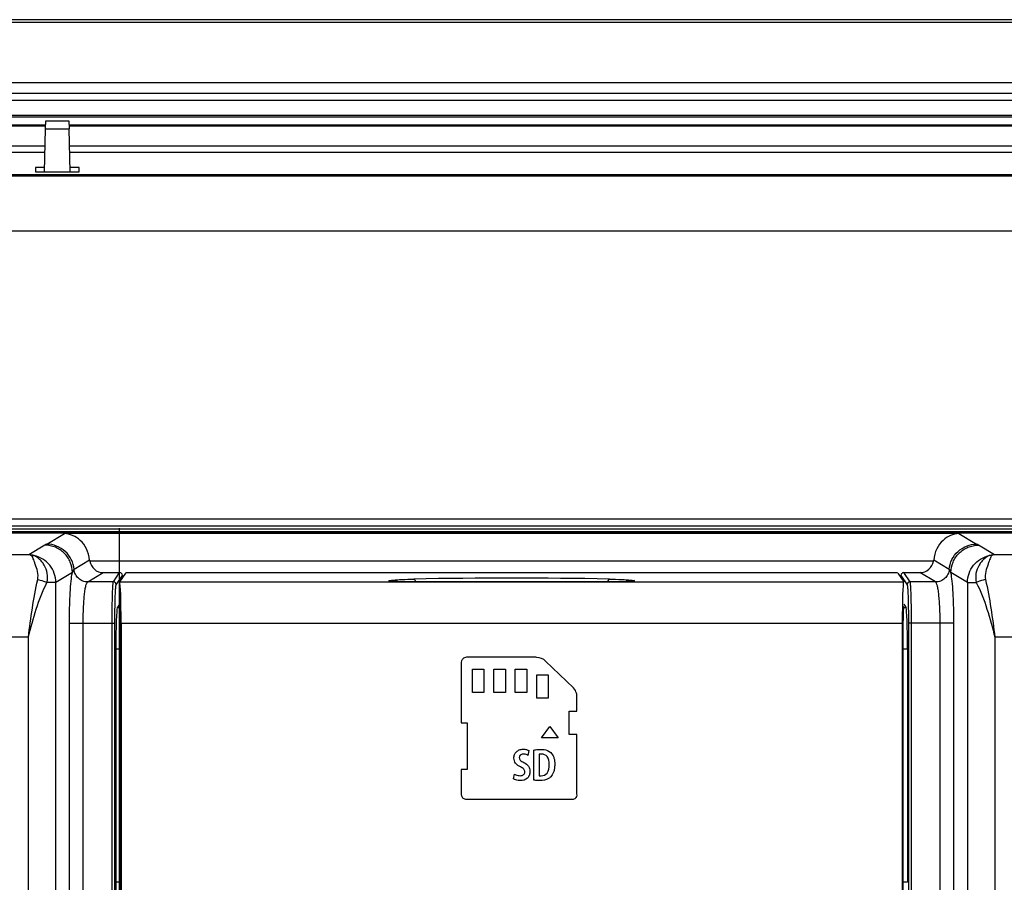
# Model space of a CAD drawing. Header units: millimetres. Extents: x 0 to 1189, y 0 to 841.
# Tile 27 of 29: x 919 to 990, y 519 to 581. Entities that reach past the tile are written whole.
import ezdxf

# ---------------------------------------------------------------- set-up
doc = ezdxf.new("R2010")
doc.units = ezdxf.units.MM
doc.header["$LTSCALE"] = 65.395
doc.layers.add('11_COMPONENTS', color=7, linetype='CONTINUOUS')

msp = doc.modelspace()

# ---------------------------------------------------------------- linework, layer by layer
at = {"layer": '11_COMPONENTS', "color": 7, "linetype": 'Continuous'}
for p, q in [((1090.272, 581.328), (817.285, 581.328)), ((1090.272, 581.128), (817.285, 581.128)), ((1082.879, 576.735), (825.679, 576.735)), ((1082.879, 575.974), (825.679, 575.974)), ((1082.879, 575.454), (825.679, 575.454)), ((1082.879, 574.371), (825.679, 574.371)), ((1082.879, 574.237), (825.679, 574.237)), ((920.436, 573.673), (906.122, 573.673)), ((920.429, 573.4), (920.445, 573.986)), ((920.445, 573.986), (922.113, 573.986)), ((922.113, 573.986), (922.129, 573.4)), ((1082.879, 573.673), (922.122, 573.673)), ((920.434, 573.587), (906.124, 573.587)), ((920.345, 570.268), (920.429, 573.4)), ((920.429, 573.4), (922.129, 573.4)), ((1082.879, 573.587), (922.124, 573.587)), ((922.212, 570.268), (922.129, 573.4)), ((920.395, 572.142), (906.162, 572.142)), ((920.383, 571.68), (906.175, 571.68)), ((1082.879, 572.142), (922.162, 572.142)), ((1082.879, 571.68), (922.175, 571.68)), ((1077.011, 570.063), (831.547, 570.063)), ((1076.993, 570.046), (831.564, 570.046)), ((919.685, 570.588), (919.702, 570.268)), ((920.354, 570.588), (919.685, 570.588)), ((919.702, 570.268), (922.856, 570.268)), ((922.873, 570.588), (922.204, 570.588)), ((922.856, 570.268), (922.873, 570.588)), ((1076.919, 569.971), (831.639, 569.971)), ((1074.033, 565.973), (834.525, 565.973)), ((901.914, 545.071), (998.179, 545.071)), ((901.709, 544.335), (998.179, 544.335)), ((901.914, 544.572), (998.179, 544.572)), ((925.803, 514.535), (925.803, 544.396)), ((998.179, 544.035), (900.648, 544.035)), ((998.179, 544.122), (901.234, 544.122)), ((920.507, 543.231), (921.796, 544.003)), ((986.761, 544.003), (921.796, 544.003)), ((986.761, 544.003), (988.05, 543.231)), ((920.375, 543.158), (919.204, 542.457)), ((989.353, 542.457), (988.182, 543.158)), ((919.204, 542.457), (911.241, 542.457)), ((1007.656, 542.457), (989.353, 542.457)), ((923.622, 542.077), (922.492, 541.399)), ((984.927, 542.006), (923.631, 542.006)), ((986.066, 541.399), (984.935, 542.077)), ((922.368, 541.161), (921.171, 540.444)), ((923.484, 540.484), (924.618, 541.163)), ((924.618, 541.163), (925.804, 541.163)), ((925.352, 540.484), (925.804, 541.163)), ((925.551, 540.284), (926.004, 540.963)), ((926.23, 541.132), (925.803, 540.492)), ((926.004, 540.963), (926.004, 540.793)), ((981.828, 541.158), (926.729, 541.158)), ((982.328, 541.132), (982.755, 540.492)), ((982.554, 540.963), (982.554, 540.793)), ((982.554, 540.963), (983.006, 540.284)), ((982.754, 541.163), (983.206, 540.484)), ((982.754, 541.163), (983.94, 541.163)), ((985.073, 540.484), (983.94, 541.163)), ((987.386, 540.444), (986.19, 541.161)), ((921.171, 540.444), (920.526, 540.444)), ((921.171, 510.095), (921.171, 540.444)), ((925.352, 540.484), (923.484, 540.484)), ((925.803, 540.492), (925.809, 540.484)), ((925.809, 540.484), (982.749, 540.484)), ((945.841, 540.513), (945.771, 540.516)), ((945.918, 540.509), (945.841, 540.513)), ((946.001, 540.506), (945.918, 540.509)), ((946.09, 540.503), (946.001, 540.506)), ((946.184, 540.501), (946.09, 540.503)), ((946.283, 540.499), (946.184, 540.501)), ((946.387, 540.497), (946.283, 540.499)), ((946.495, 540.496), (946.387, 540.497)), ((946.607, 540.495), (946.495, 540.496)), ((946.762, 540.494), (946.607, 540.495)), ((946.762, 540.494), (946.762, 540.494)), ((961.795, 540.494), (946.762, 540.494)), ((961.851, 540.494), (946.762, 540.494)), ((961.795, 540.494), (961.795, 540.494)), ((961.964, 540.495), (961.851, 540.494)), ((962.075, 540.496), (961.964, 540.495)), ((962.181, 540.497), (962.075, 540.496)), ((962.284, 540.499), (962.181, 540.497)), ((962.381, 540.501), (962.284, 540.499)), ((962.474, 540.504), (962.381, 540.501)), ((962.562, 540.506), (962.474, 540.504)), ((962.643, 540.51), (962.562, 540.506)), ((962.719, 540.513), (962.643, 540.51)), ((962.788, 540.516), (962.719, 540.513)), ((962.851, 540.52), (962.788, 540.516)), ((982.755, 540.492), (982.749, 540.484)), ((985.073, 540.484), (983.206, 540.484)), ((987.386, 540.444), (987.386, 510.095)), ((987.386, 540.444), (988.032, 540.444)), ((925.803, 538.859), (925.628, 538.596)), ((925.805, 538.596), (925.628, 538.596)), ((925.805, 538.687), (925.803, 538.69)), ((982.753, 538.687), (982.755, 538.69)), ((982.93, 538.596), (982.753, 538.596)), ((982.755, 538.859), (982.93, 538.596)), ((922.157, 512.081), (922.157, 537.488)), ((922.157, 537.488), (925.459, 537.488)), ((923.153, 512.081), (923.153, 537.488)), ((925.259, 514.635), (925.259, 537.488)), ((925.459, 514.635), (925.459, 537.488)), ((925.838, 517.535), (925.838, 537.688)), ((925.908, 537.488), (925.908, 513.535)), ((925.908, 537.488), (982.65, 537.488)), ((982.65, 537.488), (982.65, 513.535)), ((982.72, 517.535), (982.72, 537.688)), ((983.099, 537.488), (983.099, 514.635)), ((986.401, 537.488), (983.099, 537.488)), ((983.299, 537.488), (983.299, 514.635)), ((985.405, 512.081), (985.405, 537.488)), ((986.401, 512.081), (986.401, 537.488)), ((919.179, 536.465), (906.066, 536.465)), ((919.179, 510.095), (919.179, 536.465)), ((989.379, 536.465), (989.379, 510.095)), ((1002.492, 536.465), (989.379, 536.465)), ((925.529, 535.6), (925.529, 518.666)), ((925.838, 535.6), (925.529, 535.6)), ((955.739, 535.019), (951.092, 535.019)), ((983.029, 535.6), (982.72, 535.6)), ((983.029, 535.6), (983.029, 518.666)), ((950.611, 534.494), (950.611, 530.256)), ((958.777, 532.786), (956.74, 534.738)), ((951.424, 532.466), (951.424, 534.153)), ((951.424, 534.153), (952.264, 534.153)), ((952.264, 534.153), (952.264, 532.466)), ((952.982, 532.466), (952.982, 534.153)), ((952.982, 534.153), (953.823, 534.153)), ((953.823, 534.153), (953.823, 532.466)), ((954.54, 532.466), (954.54, 534.153)), ((954.54, 534.153), (955.381, 534.153)), ((955.381, 534.153), (955.381, 532.466)), ((956.098, 532.05), (956.098, 533.736)), ((956.098, 533.736), (956.939, 533.736)), ((956.939, 533.736), (956.939, 532.05)), ((952.264, 532.466), (951.424, 532.466)), ((953.823, 532.466), (952.982, 532.466)), ((955.381, 532.466), (954.54, 532.466)), ((956.939, 532.05), (956.098, 532.05)), ((959.025, 531.099), (959.025, 532.114)), ((958.453, 529.413), (958.453, 531.099)), ((958.453, 531.099), (959.025, 531.099)), ((950.611, 530.256), (951.043, 530.256)), ((951.043, 530.256), (951.043, 526.869)), ((956.457, 529.153), (957.058, 529.973)), ((957.058, 529.973), (957.658, 529.153)), ((959.025, 529.413), (958.453, 529.413)), ((959.025, 525.096), (959.025, 529.413)), ((957.658, 529.153), (956.457, 529.153)), ((955.537, 528.233), (955.458, 527.884)), ((955.897, 526.088), (955.897, 528.274)), ((956.272, 527.967), (956.272, 526.409)), ((950.611, 526.869), (950.611, 525.096)), ((951.043, 526.869), (950.611, 526.869)), ((954.416, 526.175), (954.49, 526.533)), ((951.092, 524.695), (958.632, 524.695)), ((925.838, 518.666), (925.529, 518.666)), ((983.029, 518.666), (982.72, 518.666))]:
    msp.add_line(p, q, dxfattribs=at)
for points in [[(945.771, 540.516), (945.707, 540.52), (945.678, 540.522), (945.651, 540.524), (945.625, 540.526), (945.601, 540.528), (945.579, 540.53), (945.559, 540.531), (945.541, 540.533), (945.525, 540.535), (945.511, 540.537), (945.5, 540.538), (945.491, 540.54)], [(962.978, 540.529), (962.956, 540.528), (962.932, 540.526), (962.907, 540.524), (962.879, 540.522), (962.851, 540.52)], [(963.074, 540.541), (963.075, 540.541), (963.073, 540.541), (963.066, 540.54), (963.057, 540.538), (963.046, 540.537), (963.032, 540.535), (963.016, 540.533), (962.998, 540.531), (962.978, 540.529)]]:
    msp.add_lwpolyline(points, dxfattribs=at)
for centre, radius, start, end in [((924.574, 542.153), 0.955, 184.59234, 188.86333), ((983.983, 542.153), 0.955, 351.13667, 355.40766), ((954.279, 173.999), 366.763, 88.89093, 91.10907), ((925.351, 540.284), 0.2, 0.14805, 89.89561), ((983.206, 540.284), 0.2, 90.10439, 179.85195)]:
    msp.add_arc(centre, radius, start, end, dxfattribs=at)
for centre, major_axis, ratio, start_param, end_param in [((924.623, 542.164), (0.862, 0.517), 0.99484, 2.758421, 4.170404), ((983.935, 542.164), (-0.862, 0.517), 0.99484, 2.112781, 3.524764), ((925.804, 540.963), (0.111, 0.167), 0.998023, -0.982115, 0.586855), ((926.729, 541.131), (0.5, 0), 0.052408, 1.570796, 3.106686), ((981.828, 541.131), (0.5, 0), 0.052408, 0.034907, 1.570796), ((982.754, 540.963), (-0.111, 0.167), 0.998023, -0.586855, 0.982115), ((925.803, 537.488), (0, 3), 0.034921, -1.570796, -0.05236), ((982.755, 537.488), (0, 3), 0.034921, 6.335545, 7.853982), ((925.634, 535.6), (0, 3), 0.034921, 0.05236, 1.570796), ((925.803, 537.688), (0, 1), 0.034921, -1.570796, -0.05236), ((982.755, 537.688), (0, 1), 0.034921, 0.05236, 1.570796), ((982.924, 535.6), (0, 3), 0.034921, -1.570796, -0.05236), ((925.599, 518.666), (0, 2), 0.034921, -4.712389, -3.176499)]:
    msp.add_ellipse(centre, major_axis=major_axis, ratio=ratio, start_param=start_param, end_param=end_param, dxfattribs=at)
for points, knots in [([(923.622, 542.077), (923.6, 542.359), (923.452, 542.889), (922.993, 543.508), (922.421, 543.889), (921.999, 543.991), (921.796, 544.003)], [0, 0, 0, 0, 0.296194, 0.557731, 0.787919, 1, 1, 1, 1]), ([(986.761, 544.003), (986.558, 543.991), (986.137, 543.889), (985.565, 543.508), (985.106, 542.889), (984.958, 542.359), (984.935, 542.077)], [0, 0, 0, 0, 0.212081, 0.442269, 0.703806, 1, 1, 1, 1]), ([(922.368, 541.161), (922.367, 541.42), (922.261, 541.944), (921.818, 542.606), (921.157, 543.051), (920.634, 543.157), (920.375, 543.158)], [0, 0, 0, 0, 0.250134, 0.500397, 0.750427, 1, 1, 1, 1]), ([(922.492, 541.399), (922.471, 541.644), (922.335, 542.13), (921.884, 542.734), (921.247, 543.135), (920.752, 543.23), (920.507, 543.231)], [0, 0, 0, 0, 0.250188, 0.500441, 0.750441, 1, 1, 1, 1]), ([(986.066, 541.399), (986.087, 541.644), (986.222, 542.13), (986.673, 542.734), (987.31, 543.135), (987.805, 543.23), (988.05, 543.231)], [0, 0, 0, 0, 0.250188, 0.500441, 0.750441, 1, 1, 1, 1]), ([(986.19, 541.161), (986.191, 541.42), (986.296, 541.944), (986.74, 542.606), (987.401, 543.051), (987.923, 543.157), (988.182, 543.158)], [0, 0, 0, 0, 0.250134, 0.500397, 0.750427, 1, 1, 1, 1]), ([(919.603, 542.394), (919.569, 542.403), (919.438, 542.434), (919.304, 542.452), (919.204, 542.457)], [0, 0, 0, 0, 0.261292, 1, 1, 1, 1]), ([(919.391, 542.395), (919.376, 542.403), (919.317, 542.433), (919.252, 542.45), (919.204, 542.457)], [0, 0, 0, 0, 0.263205, 1, 1, 1, 1]), ([(919.852, 540.668), (919.892, 540.857), (919.866, 541.246), (919.708, 541.672), (919.598, 541.978), (919.536, 542.161), (919.483, 542.303), (919.424, 542.375), (919.391, 542.395)], [0, 0, 0, 0, 0.319499, 0.618669, 0.7487, 0.855452, 0.935891, 1, 1, 1, 1]), ([(921.171, 540.444), (921.17, 540.668), (921.092, 541.12), (920.757, 541.717), (920.245, 542.172), (919.821, 542.345), (919.603, 542.394)], [0, 0, 0, 0, 0.250021, 0.500208, 0.750278, 1, 1, 1, 1]), ([(920.526, 540.444), (920.58, 540.659), (920.595, 541.109), (920.398, 541.623), (920.152, 541.957), (919.913, 542.188), (919.733, 542.352), (919.603, 542.394)], [0, 0, 0, 0, 0.287495, 0.565268, 0.698619, 0.821828, 1, 1, 1, 1]), ([(987.386, 540.444), (987.387, 540.668), (987.466, 541.12), (987.8, 541.717), (988.313, 542.172), (988.737, 542.345), (988.955, 542.394)], [0, 0, 0, 0, 0.250021, 0.500208, 0.750278, 1, 1, 1, 1]), ([(988.955, 542.394), (988.824, 542.352), (988.644, 542.188), (988.406, 541.957), (988.16, 541.623), (987.963, 541.109), (987.978, 540.659), (988.032, 540.444)], [0, 0, 0, 0, 0.178174, 0.301371, 0.434709, 0.712475, 1, 1, 1, 1]), ([(989.167, 542.395), (989.133, 542.375), (989.075, 542.303), (989.021, 542.161), (988.96, 541.978), (988.849, 541.672), (988.692, 541.246), (988.666, 540.857), (988.705, 540.668)], [0, 0, 0, 0, 0.064116, 0.144564, 0.251307, 0.381336, 0.680501, 1, 1, 1, 1]), ([(989.353, 542.457), (989.321, 542.455), (989.187, 542.445), (989.054, 542.42), (988.955, 542.394)], [0, 0, 0, 0, 0.239377, 1, 1, 1, 1]), ([(989.353, 542.457), (989.338, 542.454), (989.273, 542.443), (989.21, 542.419), (989.167, 542.395)], [0, 0, 0, 0, 0.239016, 1, 1, 1, 1]), ([(922.157, 537.488), (922.157, 537.871), (922.166, 538.604), (922.205, 539.627), (922.267, 540.469), (922.327, 540.96), (922.368, 541.161)], [0, 0, 0, 0, 0.311934, 0.59764, 0.833359, 1, 1, 1, 1]), ([(922.492, 541.399), (922.463, 541.382), (922.414, 541.299), (922.384, 541.216), (922.368, 541.161)], [0, 0, 0, 0, 0.370371, 1, 1, 1, 1]), ([(923.484, 540.484), (923.362, 540.484), (923.114, 540.532), (922.796, 540.732), (922.57, 541.034), (922.503, 541.277), (922.492, 541.399)], [0, 0, 0, 0, 0.24957, 0.499559, 0.749802, 1, 1, 1, 1]), ([(986.066, 541.399), (986.055, 541.277), (985.987, 541.034), (985.762, 540.732), (985.443, 540.532), (985.196, 540.484), (985.073, 540.484)], [0, 0, 0, 0, 0.250198, 0.500441, 0.75043, 1, 1, 1, 1]), ([(986.19, 541.161), (986.173, 541.216), (986.143, 541.299), (986.094, 541.382), (986.066, 541.399)], [0, 0, 0, 0, 0.629615, 1, 1, 1, 1]), ([(986.401, 537.488), (986.401, 537.871), (986.392, 538.604), (986.353, 539.627), (986.29, 540.469), (986.23, 540.96), (986.19, 541.161)], [0, 0, 0, 0, 0.311933, 0.59764, 0.83336, 1, 1, 1, 1]), ([(919.179, 536.465), (919.262, 537.172), (919.448, 538.58), (919.708, 539.975), (919.852, 540.668)], [0, 0, 0, 0, 0.50184, 1, 1, 1, 1]), ([(919.179, 536.465), (919.344, 537.155), (919.712, 538.509), (920.214, 539.825), (920.526, 540.444)], [0, 0, 0, 0, 0.50616, 1, 1, 1, 1]), ([(919.852, 540.668), (919.914, 540.653), (920.143, 540.593), (920.368, 540.516), (920.526, 540.444)], [0, 0, 0, 0, 0.269036, 1, 1, 1, 1]), ([(923.153, 537.488), (923.153, 537.86), (923.164, 538.4), (923.204, 539.09), (923.244, 539.532), (923.291, 539.902), (923.345, 540.184), (923.397, 540.362), (923.445, 540.451), (923.471, 540.478), (923.484, 540.484)], [0, 0, 0, 0, 0.366535, 0.533273, 0.680954, 0.804529, 0.900001, 0.964822, 0.98575, 1, 1, 1, 1]), ([(925.259, 537.488), (925.259, 537.677), (925.26, 538.047), (925.265, 538.586), (925.273, 539.086), (925.284, 539.529), (925.298, 539.898), (925.311, 540.153), (925.323, 540.311), (925.331, 540.392), (925.34, 540.447), (925.346, 540.475), (925.352, 540.484)], [0, 0, 0, 0, 0.188666, 0.370591, 0.539245, 0.688551, 0.813132, 0.908544, 0.944225, 0.971463, 0.990061, 1, 1, 1, 1]), ([(925.459, 537.488), (925.459, 537.664), (925.46, 538.01), (925.465, 538.513), (925.473, 538.98), (925.484, 539.393), (925.497, 539.737), (925.511, 539.975), (925.523, 540.122), (925.531, 540.199), (925.54, 540.249), (925.546, 540.276), (925.551, 540.284)], [0, 0, 0, 0, 0.188637, 0.370533, 0.539159, 0.688443, 0.813009, 0.90842, 0.944109, 0.971364, 0.989993, 1, 1, 1, 1]), ([(945.651, 540.522), (945.599, 540.526), (945.516, 540.532), (945.417, 540.545), (945.377, 540.555), (945.355, 540.563), (945.367, 540.578), (945.377, 540.579), (945.384, 540.581)], [0, 0, 0, 0, 0.475816, 0.78029, 0.864719, 0.905654, 0.933449, 1, 1, 1, 1]), ([(945.384, 540.581), (945.4, 540.585), (945.49, 540.604), (945.581, 540.614), (945.657, 540.622)], [0, 0, 0, 0, 0.174273, 1, 1, 1, 1]), ([(946.762, 540.494), (946.657, 540.494), (946.286, 540.496), (945.916, 540.504), (945.651, 540.522)], [0, 0, 0, 0, 0.285513, 1, 1, 1, 1]), ([(945.657, 540.622), (945.868, 540.643), (946.376, 540.672), (946.884, 540.687), (947.18, 540.693)], [0, 0, 0, 0, 0.418488, 1, 1, 1, 1]), ([(947.18, 540.693), (947.209, 540.689), (947.268, 540.618), (947.289, 540.544), (947.3, 540.495)], [0, 0, 0, 0, 0.373782, 1, 1, 1, 1]), ([(961.378, 540.693), (961.348, 540.689), (961.289, 540.618), (961.269, 540.544), (961.258, 540.495)], [0, 0, 0, 0, 0.373782, 1, 1, 1, 1]), ([(961.378, 540.693), (961.68, 540.687), (962.197, 540.671), (962.713, 540.642), (962.926, 540.619)], [0, 0, 0, 0, 0.585449, 1, 1, 1, 1]), ([(962.894, 540.521), (962.82, 540.517), (962.454, 540.499), (962.087, 540.494), (961.795, 540.494)], [0, 0, 0, 0, 0.203027, 1, 1, 1, 1]), ([(963.173, 540.581), (963.181, 540.579), (963.191, 540.578), (963.202, 540.563), (963.18, 540.555), (963.138, 540.544), (963.034, 540.532), (962.948, 540.525), (962.894, 540.521)], [0, 0, 0, 0, 0.064711, 0.091366, 0.132999, 0.218475, 0.524407, 1, 1, 1, 1]), ([(962.926, 540.619), (962.953, 540.616), (963.036, 540.607), (963.119, 540.595), (963.173, 540.581)], [0, 0, 0, 0, 0.322114, 1, 1, 1, 1]), ([(983.006, 540.284), (983.011, 540.276), (983.017, 540.249), (983.026, 540.199), (983.035, 540.123), (983.047, 539.975), (983.06, 539.737), (983.074, 539.393), (983.085, 538.98), (983.093, 538.513), (983.098, 538.01), (983.099, 537.664), (983.099, 537.488)], [0, 0, 0, 0, 0.010001, 0.028621, 0.055873, 0.091562, 0.186987, 0.311565, 0.460835, 0.629431, 0.811305, 1, 1, 1, 1]), ([(983.206, 540.484), (983.211, 540.475), (983.217, 540.447), (983.226, 540.392), (983.234, 540.311), (983.247, 540.153), (983.26, 539.898), (983.273, 539.529), (983.284, 539.086), (983.293, 538.586), (983.298, 538.047), (983.299, 537.677), (983.299, 537.488)], [0, 0, 0, 0, 0.009933, 0.028522, 0.055756, 0.091438, 0.186864, 0.311456, 0.460749, 0.629372, 0.811275, 1, 1, 1, 1]), ([(985.405, 537.488), (985.405, 537.86), (985.394, 538.4), (985.353, 539.09), (985.314, 539.532), (985.266, 539.902), (985.212, 540.184), (985.161, 540.362), (985.113, 540.451), (985.086, 540.478), (985.073, 540.484)], [0, 0, 0, 0, 0.366536, 0.533275, 0.680958, 0.804533, 0.900003, 0.964823, 0.98575, 1, 1, 1, 1]), ([(988.705, 540.668), (988.643, 540.653), (988.415, 540.593), (988.189, 540.516), (988.032, 540.444)], [0, 0, 0, 0, 0.269036, 1, 1, 1, 1]), ([(988.032, 540.444), (988.343, 539.825), (988.846, 538.509), (989.214, 537.155), (989.379, 536.465)], [0, 0, 0, 0, 0.493906, 1, 1, 1, 1]), ([(988.705, 540.668), (988.85, 539.975), (989.109, 538.579), (989.295, 537.172), (989.379, 536.465)], [0, 0, 0, 0, 0.498176, 1, 1, 1, 1]), ([(951.092, 535.019), (950.985, 535.019), (950.788, 534.985), (950.632, 534.775), (950.607, 534.61), (950.608, 534.521), (950.611, 534.494)], [0, 0, 0, 0, 0.393538, 0.673451, 0.899191, 1, 1, 1, 1]), ([(956.74, 534.738), (956.581, 534.896), (956.213, 535.004), (955.866, 535.027), (955.739, 535.019)], [0, 0, 0, 0, 0.639404, 1, 1, 1, 1]), ([(959.025, 532.114), (959.025, 532.211), (958.992, 532.452), (958.883, 532.687), (958.777, 532.786)], [0, 0, 0, 0, 0.402384, 1, 1, 1, 1]), ([(954.92, 527.048), (954.789, 527.113), (954.603, 527.237), (954.462, 527.486), (954.429, 527.708), (954.47, 527.946), (954.609, 528.164), (954.794, 528.28), (954.969, 528.327), (955.11, 528.338), (955.243, 528.329), (955.386, 528.301), (955.482, 528.264), (955.537, 528.233)], [0, 0, 0, 0, 0.189508, 0.274651, 0.36277, 0.474063, 0.579074, 0.687626, 0.747207, 0.812183, 0.868782, 0.918924, 1, 1, 1, 1]), ([(955.109, 527.979), (955.032, 527.979), (954.878, 527.941), (954.821, 527.794), (954.821, 527.733)], [0, 0, 0, 0, 0.557962, 1, 1, 1, 1]), ([(955.458, 527.884), (955.438, 527.895), (955.331, 527.952), (955.207, 527.979), (955.109, 527.979)], [0, 0, 0, 0, 0.189396, 1, 1, 1, 1]), ([(955.897, 528.274), (955.934, 528.281), (956.101, 528.31), (956.271, 528.32), (956.404, 528.32)], [0, 0, 0, 0, 0.219968, 1, 1, 1, 1]), ([(956.45, 527.985), (956.431, 527.985), (956.371, 527.983), (956.312, 527.976), (956.272, 527.967)], [0, 0, 0, 0, 0.309349, 1, 1, 1, 1]), ([(956.404, 528.32), (956.479, 528.32), (956.73, 528.309), (956.985, 528.21), (957.114, 528.089)], [0, 0, 0, 0, 0.298545, 1, 1, 1, 1]), ([(957.015, 527.233), (957.015, 527.428), (956.973, 527.821), (956.601, 527.985), (956.45, 527.985)], [0, 0, 0, 0, 0.562877, 1, 1, 1, 1]), ([(957.114, 528.089), (957.212, 527.997), (957.329, 527.805), (957.388, 527.552), (957.407, 527.38), (957.411, 527.231), (957.406, 527.075), (957.383, 526.881), (957.331, 526.676), (957.236, 526.478), (957.156, 526.373), (957.114, 526.331)], [0, 0, 0, 0, 0.212168, 0.338422, 0.408973, 0.485247, 0.574699, 0.655277, 0.793419, 0.90662, 1, 1, 1, 1]), ([(954.821, 527.733), (954.821, 527.664), (954.901, 527.492), (955.067, 527.425), (955.157, 527.378)], [0, 0, 0, 0, 0.402536, 1, 1, 1, 1]), ([(955.157, 527.378), (955.289, 527.311), (955.474, 527.182), (955.595, 526.924), (955.621, 526.699), (955.583, 526.453), (955.383, 526.137), (955.084, 526.051), (954.897, 526.051)], [0, 0, 0, 0, 0.229593, 0.329782, 0.436184, 0.577582, 0.709098, 1, 1, 1, 1]), ([(956.417, 526.4), (956.575, 526.399), (956.981, 526.582), (957.015, 527.014), (957.015, 527.233)], [0, 0, 0, 0, 0.420107, 1, 1, 1, 1]), ([(954.49, 526.533), (954.517, 526.515), (954.648, 526.444), (954.798, 526.409), (954.913, 526.409)], [0, 0, 0, 0, 0.224216, 1, 1, 1, 1]), ([(954.913, 526.409), (954.996, 526.409), (955.128, 526.439), (955.22, 526.574), (955.237, 526.685), (955.221, 526.797), (955.127, 526.942), (955.006, 527.006), (954.92, 527.048)], [0, 0, 0, 0, 0.256177, 0.365451, 0.483104, 0.596051, 0.706319, 1, 1, 1, 1]), ([(954.897, 526.051), (954.849, 526.051), (954.684, 526.065), (954.514, 526.107), (954.416, 526.175)], [0, 0, 0, 0, 0.288534, 1, 1, 1, 1]), ([(956.322, 526.059), (956.279, 526.059), (956.137, 526.062), (955.995, 526.074), (955.897, 526.088)], [0, 0, 0, 0, 0.301947, 1, 1, 1, 1]), ([(957.114, 526.331), (957.069, 526.285), (956.843, 526.108), (956.542, 526.059), (956.322, 526.059)], [0, 0, 0, 0, 0.226004, 1, 1, 1, 1]), ([(950.611, 525.096), (950.611, 525.008), (950.649, 524.841), (950.838, 524.718), (950.986, 524.694), (951.067, 524.693), (951.092, 524.695)], [0, 0, 0, 0, 0.371575, 0.656746, 0.8941, 1, 1, 1, 1]), ([(958.632, 524.695), (958.72, 524.695), (958.88, 524.718), (959.024, 524.895), (959.036, 525.03), (959.025, 525.096)], [0, 0, 0, 0, 0.411038, 0.687492, 1, 1, 1, 1])]:
    msp.add_open_spline(points, degree=3, knots=knots, dxfattribs=at)
for points in [[(920.507, 543.231), (920.464, 543.205), (920.419, 543.184), (920.375, 543.158)], [(988.182, 543.158), (988.139, 543.184), (988.093, 543.205), (988.05, 543.231)], [(919.391, 542.395), (919.461, 542.405), (919.533, 542.405), (919.603, 542.394)], [(989.167, 542.395), (989.097, 542.405), (989.025, 542.405), (988.955, 542.394)], [(945.384, 540.581), (945.449, 540.58), (945.515, 540.562), (945.571, 540.531)], [(963.173, 540.581), (963.109, 540.58), (963.043, 540.562), (962.986, 540.531)], [(956.272, 526.409), (956.319, 526.398), (956.368, 526.4), (956.417, 526.4)]]:
    msp.add_open_spline(points, degree=3, dxfattribs=at)

doc.saveas('drawing.dxf')
